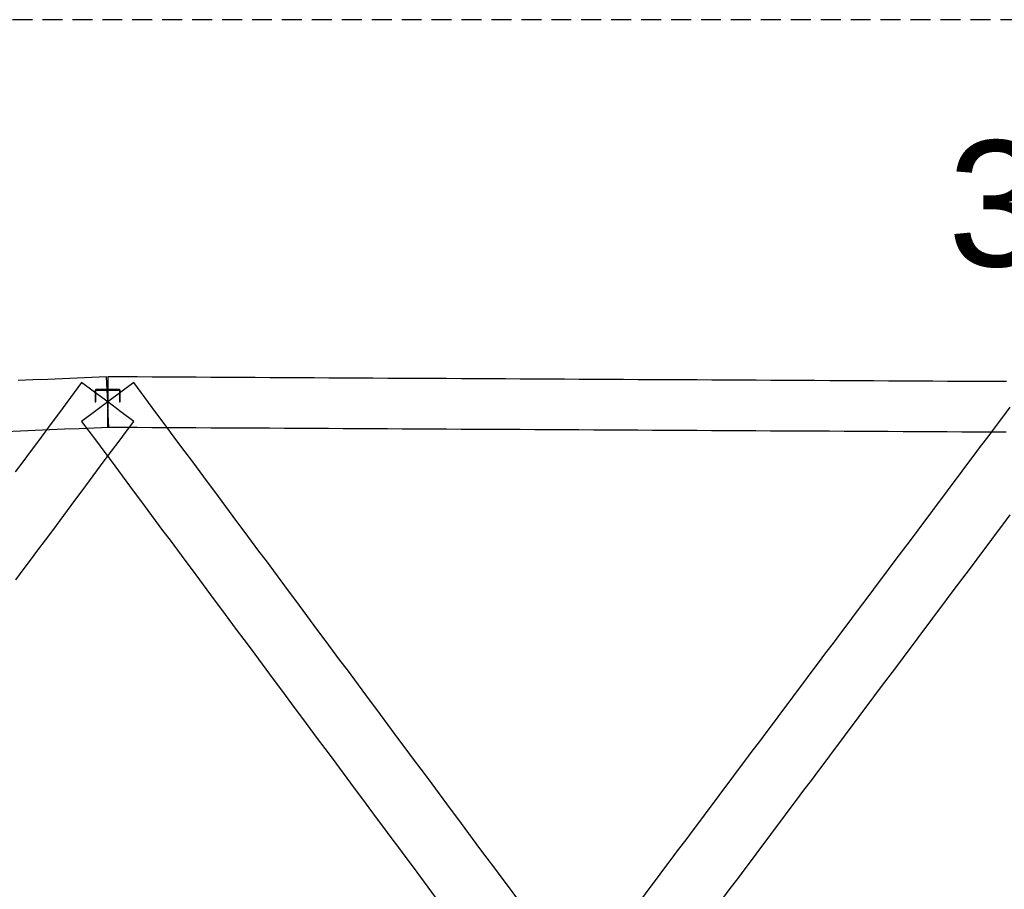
# Model space of a CAD drawing. Header units: millimetres. Extents: x -34919 to 306996, y -293018 to -145733.
# Tile 24 of 256: x 6237 to 10936, y -195512 to -191361. Entities that reach past the tile are written whole.
import ezdxf

# ---------------------------------------------------------------- set-up
doc = ezdxf.new("R2010")
doc.units = ezdxf.units.MM
doc.header["$LTSCALE"] = 3
doc.linetypes.add('HIDDEN', pattern=[9.525, 6.35, -3.175])
doc.layers.add('ARF2000E0_BEARING_ROOF_KANTAVAT_KATTO', color=7, linetype='Continuous')
doc.layers.add('poziome 1', color=7, linetype='Continuous')
doc.styles.get("Standard").update_dxf_attribs({"font": 'arial.ttf', "height": 25})

msp = doc.modelspace()

# ---------------------------------------------------------------- linework, layer by layer
at = {"layer": 'ARF2000E0_BEARING_ROOF_KANTAVAT_KATTO'}
for points in [[(6781.025, -193278.626), (6718.825, -193232.394), (6656.625, -193186.161), (6594.425, -193139.929), (6532.225, -193093.697), (6497.069, -193140.995), (6461.913, -193188.294), (6426.757, -193235.592), (6391.6, -193282.891), (6356.444, -193330.189), (6321.288, -193377.488), (6286.132, -193424.786), (6250.975, -193472.084), (6215.819, -193519.383)], [(6661.727, -193306.053), (6659.176, -193246.107), (6656.625, -193186.161), (6654.074, -193126.216), (6651.523, -193066.27), (6581.211, -193069.262), (6510.898, -193072.254), (6440.586, -193075.247), (6370.273, -193078.239), (6299.961, -193081.231), (6229.648, -193084.223)], [(8609.15, -195553.216), (8573.994, -195505.917), (8538.837, -195458.619), (8503.681, -195411.32), (8468.525, -195364.022), (8433.369, -195316.723), (8398.212, -195269.425), (8363.056, -195222.127), (8327.9, -195174.828), (8292.744, -195127.53), (8257.587, -195080.231), (8222.431, -195032.933), (8187.275, -194985.634), (8152.119, -194938.336), (8116.962, -194891.038), (8081.806, -194843.739), (8046.65, -194796.441), (8011.494, -194749.142), (7976.337, -194701.844), (7941.181, -194654.545), (7906.025, -194607.247), (7870.869, -194559.948), (7835.712, -194512.65), (7800.556, -194465.352), (7765.4, -194418.053), (7730.244, -194370.755), (7695.087, -194323.456), (7659.931, -194276.158), (7624.775, -194228.859), (7589.619, -194181.561), (7554.462, -194134.263), (7519.306, -194086.964), (7484.15, -194039.666), (7448.994, -193992.367), (7413.837, -193945.069), (7378.681, -193897.77), (7343.525, -193850.472), (7308.369, -193803.173), (7273.212, -193755.875), (7238.056, -193708.577), (7202.9, -193661.278), (7167.744, -193613.98), (7132.587, -193566.681), (7097.431, -193519.383), (7062.275, -193472.084), (7027.119, -193424.786), (6991.962, -193377.488), (6956.806, -193330.189), (6921.65, -193282.891), (6886.494, -193235.592), (6851.337, -193188.294), (6816.181, -193140.995), (6781.025, -193093.697), (6718.825, -193139.929), (6656.625, -193186.161), (6594.425, -193232.394), (6532.225, -193278.626), (6567.382, -193325.924), (6602.538, -193373.223), (6637.694, -193420.521), (6672.85, -193467.82), (6708.007, -193515.118), (6743.163, -193562.417), (6778.319, -193609.715), (6813.475, -193657.014), (6848.632, -193704.312), (6883.788, -193751.61), (6918.944, -193798.909), (6954.1, -193846.207), (6989.257, -193893.506), (7024.413, -193940.804), (7059.569, -193988.103), (7094.725, -194035.401), (7129.882, -194082.699), (7165.038, -194129.998), (7200.194, -194177.296), (7235.35, -194224.595), (7270.507, -194271.893), (7305.663, -194319.192), (7340.819, -194366.49), (7375.975, -194413.789), (7411.132, -194461.087), (7446.288, -194508.385), (7481.444, -194555.684), (7516.6, -194602.982), (7551.757, -194650.281), (7586.913, -194697.579), (7622.069, -194744.878), (7657.225, -194792.176), (7692.382, -194839.474), (7727.538, -194886.773), (7762.694, -194934.071), (7797.85, -194981.37), (7833.007, -195028.668), (7868.163, -195075.967), (7903.319, -195123.265), (7938.475, -195170.564), (7973.632, -195217.862), (8008.788, -195265.16), (8043.944, -195312.459), (8079.1, -195359.757), (8114.257, -195407.056), (8149.413, -195454.354), (8184.569, -195501.653), (8219.725, -195548.951)], [(10946.33, -193089.133), (10876.018, -193088.757), (10805.705, -193088.38), (10735.393, -193088.004), (10665.08, -193087.627), (10594.768, -193087.251), (10524.455, -193086.874), (10454.143, -193086.498), (10383.83, -193086.121), (10313.518, -193085.744), (10243.205, -193085.368), (10172.893, -193084.991), (10102.58, -193084.615), (10032.268, -193084.238), (9961.955, -193083.862), (9891.643, -193083.485), (9821.33, -193083.108), (9751.018, -193082.732), (9680.705, -193082.355), (9610.393, -193081.979), (9540.08, -193081.602), (9469.768, -193081.226), (9399.455, -193080.849), (9329.143, -193080.473), (9258.83, -193080.096), (9188.518, -193079.719), (9118.205, -193079.343), (9047.893, -193078.966), (8977.58, -193078.59), (8907.268, -193078.213), (8836.955, -193077.837), (8766.643, -193077.46), (8696.33, -193077.083), (8626.018, -193076.707), (8555.705, -193076.33), (8485.393, -193075.954), (8415.08, -193075.577), (8344.768, -193075.201), (8274.455, -193074.824), (8204.143, -193074.448), (8133.83, -193074.071), (8063.518, -193073.694), (7993.205, -193073.318), (7922.893, -193072.941), (7852.58, -193072.565), (7782.268, -193072.188), (7711.955, -193071.812), (7641.643, -193071.435), (7571.33, -193071.058), (7501.018, -193070.682), (7430.705, -193070.305), (7360.393, -193069.929), (7290.08, -193069.552), (7219.768, -193069.176), (7149.455, -193068.799), (7079.143, -193068.423), (7008.83, -193068.046), (6938.518, -193067.669), (6868.205, -193067.293), (6797.893, -193066.916), (6727.58, -193066.54), (6657.268, -193066.163), (6656.946, -193126.162), (6656.625, -193186.161), (6656.304, -193246.161), (6655.982, -193306.16), (6726.295, -193306.536), (6796.607, -193306.913), (6866.92, -193307.289), (6937.232, -193307.666), (7007.545, -193308.043), (7077.857, -193308.419), (7148.17, -193308.796), (7218.482, -193309.172), (7288.795, -193309.549), (7359.107, -193309.925), (7429.42, -193310.302), (7499.732, -193310.678), (7570.045, -193311.055), (7640.357, -193311.432), (7710.67, -193311.808), (7780.982, -193312.185), (7851.295, -193312.561), (7921.607, -193312.938), (7991.92, -193313.314), (8062.232, -193313.691), (8132.545, -193314.068), (8202.857, -193314.444), (8273.17, -193314.821), (8343.482, -193315.197), (8413.795, -193315.574), (8484.107, -193315.95), (8554.42, -193316.327), (8624.732, -193316.703), (8695.045, -193317.08), (8765.357, -193317.457), (8835.67, -193317.833), (8905.982, -193318.21), (8976.295, -193318.586), (9046.607, -193318.963), (9116.92, -193319.339), (9187.232, -193319.716), (9257.545, -193320.093), (9327.857, -193320.469), (9398.17, -193320.846), (9468.482, -193321.222), (9538.795, -193321.599), (9609.107, -193321.975), (9679.42, -193322.352), (9749.732, -193322.728), (9820.045, -193323.105), (9890.357, -193323.482), (9960.67, -193323.858), (10030.982, -193324.235), (10101.295, -193324.611), (10171.607, -193324.988), (10241.92, -193325.364), (10312.232, -193325.741), (10382.545, -193326.118), (10452.857, -193326.494), (10523.17, -193326.871), (10593.482, -193327.247), (10663.795, -193327.624), (10734.107, -193328), (10804.42, -193328.377), (10874.732, -193328.753), (10945.045, -193329.13)], [(6716.625, -193186.161), (6716.625, -193133.881), (6716.623, -193133.684), (6716.615, -193133.487), (6716.603, -193133.291), (6716.587, -193133.095), (6716.565, -193132.899), (6716.539, -193132.704), (6716.508, -193132.51), (6716.472, -193132.316), (6716.432, -193132.123), (6716.387, -193131.932), (6716.337, -193131.741), (6716.282, -193131.552), (6716.223, -193131.364), (6716.16, -193131.178), (6716.092, -193130.993), (6716.019, -193130.81), (6715.942, -193130.629), (6715.861, -193130.45), (6715.775, -193130.272), (6715.685, -193130.097), (6715.591, -193129.925), (6715.492, -193129.754), (6715.389, -193129.587), (6715.283, -193129.421), (6715.172, -193129.258), (6715.057, -193129.098), (6714.938, -193128.941), (6714.816, -193128.787), (6714.69, -193128.636), (6714.56, -193128.487), (6714.427, -193128.343), (6714.289, -193128.201), (6714.149, -193128.063), (6714.006, -193127.929), (6713.859, -193127.798), (6713.709, -193127.67), (6713.556, -193127.547), (6713.4, -193127.427), (6713.241, -193127.311), (6713.079, -193127.199), (6712.914, -193127.091), (6712.747, -193126.987), (6712.577, -193126.887), (6712.405, -193126.792), (6712.23, -193126.7), (6712.053, -193126.614), (6711.874, -193126.531), (6711.693, -193126.453), (6711.511, -193126.379), (6711.327, -193126.31), (6711.141, -193126.246), (6710.953, -193126.186), (6710.765, -193126.131), (6710.575, -193126.08), (6710.383, -193126.034), (6710.191, -193125.993), (6709.997, -193125.957), (6709.803, -193125.925), (6709.607, -193125.898), (6709.412, -193125.877), (6709.216, -193125.86), (6709.019, -193125.847), (6708.822, -193125.84), (6708.625, -193125.838), (6656.625, -193125.838), (6604.625, -193125.838), (6604.428, -193125.84), (6604.232, -193125.847), (6604.035, -193125.859), (6603.839, -193125.876), (6603.644, -193125.898), (6603.449, -193125.925), (6603.255, -193125.956), (6603.061, -193125.993), (6602.869, -193126.034), (6602.677, -193126.08), (6602.486, -193126.13), (6602.297, -193126.186), (6602.11, -193126.245), (6601.924, -193126.31), (6601.739, -193126.379), (6601.556, -193126.453), (6601.376, -193126.531), (6601.197, -193126.613), (6601.02, -193126.7), (6600.846, -193126.792), (6600.674, -193126.887), (6600.504, -193126.987), (6600.337, -193127.091), (6600.172, -193127.198), (6600.01, -193127.311), (6599.851, -193127.427), (6599.695, -193127.546), (6599.542, -193127.67), (6599.392, -193127.797), (6599.245, -193127.928), (6599.101, -193128.063), (6598.96, -193128.201), (6598.823, -193128.343), (6598.69, -193128.487), (6598.56, -193128.635), (6598.434, -193128.786), (6598.312, -193128.94), (6598.194, -193129.097), (6598.079, -193129.257), (6597.968, -193129.42), (6597.861, -193129.585), (6597.759, -193129.753), (6597.66, -193129.924), (6597.566, -193130.096), (6597.476, -193130.271), (6597.39, -193130.448), (6597.309, -193130.628), (6597.232, -193130.809), (6597.159, -193130.992), (6597.091, -193131.177), (6597.027, -193131.363), (6596.968, -193131.551), (6596.914, -193131.74), (6596.864, -193131.931), (6596.819, -193132.122), (6596.778, -193132.315), (6596.742, -193132.509), (6596.711, -193132.703), (6596.685, -193132.898), (6596.663, -193133.094), (6596.647, -193133.29), (6596.635, -193133.487), (6596.627, -193133.684), (6596.625, -193133.881), (6596.625, -193186.161), (6600.625, -193186.161), (6600.625, -193133.881), (6600.626, -193133.782), (6600.63, -193133.684), (6600.636, -193133.585), (6600.644, -193133.487), (6600.655, -193133.389), (6600.668, -193133.292), (6600.684, -193133.195), (6600.702, -193133.098), (6600.722, -193133.002), (6600.744, -193132.906), (6600.769, -193132.811), (6600.796, -193132.716), (6600.826, -193132.622), (6600.858, -193132.529), (6600.892, -193132.437), (6600.928, -193132.345), (6600.967, -193132.254), (6601.008, -193132.164), (6601.051, -193132.076), (6601.096, -193131.988), (6601.143, -193131.902), (6601.192, -193131.817), (6601.243, -193131.733), (6601.297, -193131.65), (6601.352, -193131.569), (6601.409, -193131.489), (6601.469, -193131.411), (6601.53, -193131.334), (6601.593, -193131.258), (6601.658, -193131.184), (6601.725, -193131.111), (6601.793, -193131.041), (6601.864, -193130.971), (6601.936, -193130.904), (6602.009, -193130.838), (6602.084, -193130.775), (6602.161, -193130.713), (6602.239, -193130.653), (6602.318, -193130.595), (6602.399, -193130.54), (6602.481, -193130.486), (6602.565, -193130.434), (6602.649, -193130.384), (6602.735, -193130.336), (6602.823, -193130.291), (6602.911, -193130.247), (6603, -193130.206), (6603.091, -193130.167), (6603.183, -193130.13), (6603.275, -193130.095), (6603.368, -193130.063), (6603.462, -193130.033), (6603.556, -193130.005), (6603.651, -193129.98), (6603.747, -193129.957), (6603.843, -193129.937), (6603.939, -193129.919), (6604.036, -193129.903), (6604.134, -193129.89), (6604.232, -193129.879), (6604.33, -193129.87), (6604.428, -193129.864), (6604.526, -193129.86), (6604.625, -193129.859), (6656.625, -193129.859), (6708.625, -193129.859), (6708.724, -193129.86), (6708.822, -193129.864), (6708.921, -193129.87), (6709.019, -193129.879), (6709.117, -193129.89), (6709.214, -193129.903), (6709.311, -193129.919), (6709.408, -193129.937), (6709.504, -193129.957), (6709.599, -193129.98), (6709.695, -193130.006), (6709.789, -193130.033), (6709.883, -193130.063), (6709.976, -193130.095), (6710.068, -193130.13), (6710.16, -193130.167), (6710.25, -193130.206), (6710.34, -193130.247), (6710.428, -193130.291), (6710.515, -193130.337), (6710.601, -193130.384), (6710.686, -193130.434), (6710.769, -193130.486), (6710.851, -193130.54), (6710.932, -193130.596), (6711.012, -193130.653), (6711.09, -193130.713), (6711.166, -193130.775), (6711.241, -193130.839), (6711.315, -193130.904), (6711.387, -193130.971), (6711.457, -193131.041), (6711.526, -193131.111), (6711.592, -193131.184), (6711.657, -193131.258), (6711.721, -193131.334), (6711.782, -193131.411), (6711.841, -193131.489), (6711.898, -193131.569), (6711.954, -193131.651), (6712.007, -193131.733), (6712.058, -193131.817), (6712.108, -193131.902), (6712.155, -193131.989), (6712.2, -193132.076), (6712.243, -193132.165), (6712.284, -193132.255), (6712.322, -193132.346), (6712.359, -193132.437), (6712.393, -193132.53), (6712.424, -193132.623), (6712.454, -193132.717), (6712.481, -193132.811), (6712.506, -193132.907), (6712.528, -193133.002), (6712.549, -193133.098), (6712.566, -193133.195), (6712.582, -193133.292), (6712.595, -193133.39), (6712.606, -193133.487), (6712.614, -193133.585), (6712.62, -193133.684), (6712.624, -193133.782), (6712.625, -193133.881), (6712.625, -193186.161), (6716.625, -193186.161)], [(10962.268, -193211.165), (10927.112, -193258.087), (10891.955, -193305.008), (10856.799, -193351.93), (10821.643, -193398.852), (10786.487, -193445.774), (10751.33, -193492.696), (10716.174, -193539.618), (10681.018, -193586.54), (10645.862, -193633.462), (10610.705, -193680.383), (10575.549, -193727.305), (10540.393, -193774.227), (10505.237, -193821.149), (10470.08, -193868.071), (10434.924, -193914.993), (10399.768, -193961.915), (10364.612, -194008.837), (10329.455, -194055.758), (10294.299, -194102.68), (10259.143, -194149.602), (10223.987, -194196.524), (10188.83, -194243.446), (10153.674, -194290.368), (10118.518, -194337.29), (10083.362, -194384.212), (10048.205, -194431.133), (10013.049, -194478.055), (9977.893, -194524.977), (9942.737, -194571.899), (9907.58, -194618.821), (9872.424, -194665.743), (9837.268, -194712.665), (9802.112, -194759.587), (9766.955, -194806.508), (9731.799, -194853.43), (9696.643, -194900.352), (9661.487, -194947.274), (9626.33, -194994.196), (9591.174, -195041.118), (9556.018, -195088.04), (9520.862, -195134.962), (9485.705, -195181.883), (9450.549, -195228.805), (9415.393, -195275.727), (9380.237, -195322.649), (9345.08, -195369.571), (9309.924, -195416.493), (9274.768, -195463.415), (9239.612, -195510.337), (9204.455, -195557.258)], [(6218.525, -194035.401), (6253.681, -193988.103), (6288.837, -193940.804), (6323.994, -193893.506), (6359.15, -193846.207), (6394.306, -193798.909), (6429.462, -193751.61), (6464.619, -193704.312), (6499.775, -193657.014), (6534.931, -193609.715), (6570.087, -193562.417), (6605.244, -193515.118), (6640.4, -193467.82), (6675.556, -193420.521), (6710.712, -193373.223), (6745.869, -193325.924), (6781.025, -193278.626)], [(6169.54, -193326.998), (6239.852, -193324.006), (6310.165, -193321.014), (6380.477, -193318.022), (6450.79, -193315.03), (6521.102, -193312.037), (6591.415, -193309.045), (6661.727, -193306.053)], [(9593.17, -195555.452), (9628.326, -195508.53), (9663.482, -195461.608), (9698.638, -195414.686), (9733.795, -195367.764), (9768.951, -195320.843), (9804.107, -195273.921), (9839.263, -195226.999), (9874.42, -195180.077), (9909.576, -195133.155), (9944.732, -195086.233), (9979.888, -195039.311), (10015.045, -194992.389), (10050.201, -194945.468), (10085.357, -194898.546), (10120.513, -194851.624), (10155.67, -194804.702), (10190.826, -194757.78), (10225.982, -194710.858), (10261.138, -194663.936), (10296.295, -194617.014), (10331.451, -194570.093), (10366.607, -194523.171), (10401.763, -194476.249), (10436.92, -194429.327), (10472.076, -194382.405), (10507.232, -194335.483), (10542.388, -194288.561), (10577.545, -194241.639), (10612.701, -194194.718), (10647.857, -194147.796), (10683.013, -194100.874), (10718.17, -194053.952), (10753.326, -194007.03), (10788.482, -193960.108), (10823.638, -193913.186), (10858.795, -193866.264), (10893.951, -193819.343), (10929.107, -193772.421), (10964.263, -193725.499)]]:
    msp.add_lwpolyline(points, dxfattribs=at)
at = {"layer": 'poziome 1', "linetype": 'HIDDEN', "ltscale": 5}
msp.add_lwpolyline([(30729.318, -191361.493), (-7495.118, -191361.493), (-7495.118, -198751.614), (30729.318, -198751.614)], close=True, dxfattribs=at)

# ---------------------------------------------------------------- texts
at = {"insert": (11271.402, -192242.925), "char_height": 600, "attachment_point": 5}
msp.add_mtext('\\A1;3-3', dxfattribs=at)

doc.saveas('drawing.dxf')
